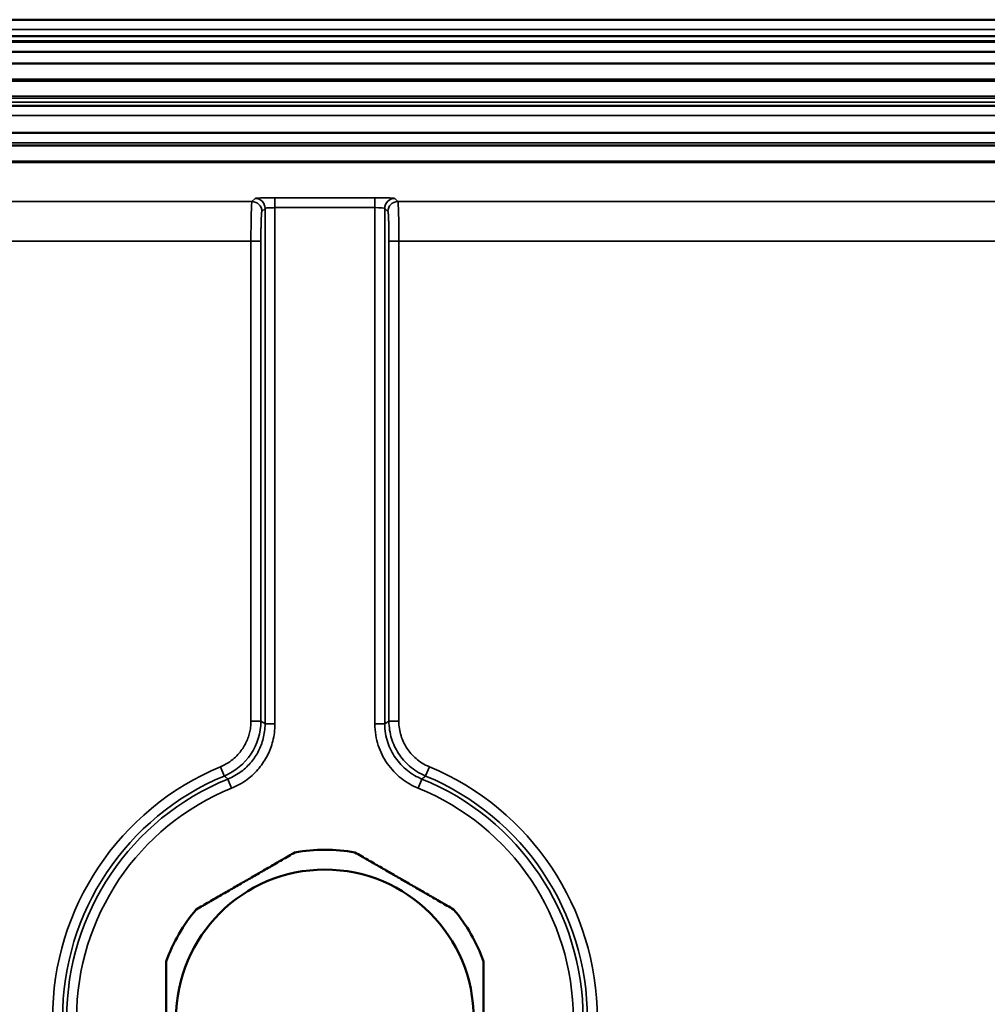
# Model space of a CAD drawing. Header units: millimetres. Extents: x 75 to 4764, y 75 to 3163.
# Tile 52 of 198: x 2043 to 2092, y 1024 to 1073. Entities that reach past the tile are written whole.
import ezdxf

# ---------------------------------------------------------------- set-up
doc = ezdxf.new("R2010")
doc.units = ezdxf.units.MM
doc.header["$LTSCALE"] = 15
doc.layers.add('Visible (ISO)', color=7, linetype='Continuous', lineweight=50)
doc.layers.add('Visible Narrow (ISO)', color=7, linetype='Continuous', lineweight=35)

msp = doc.modelspace()

# ---------------------------------------------------------------- linework, layer by layer
at = {"layer": 'Visible (ISO)'}
for p, q in [((1491.875, 1073.457), (2264.475, 1073.457)), ((2264.475, 1072.633), (1491.875, 1072.633)), ((1491.875, 1072.347), (2264.475, 1072.347)), ((1491.875, 1071.834), (2264.475, 1071.834)), ((1491.875, 1071.253), (2264.475, 1071.253)), ((1491.875, 1070.384), (2264.475, 1070.384)), ((2264.475, 1069.125), (1491.875, 1069.125)), ((2264.475, 1067.748), (1491.875, 1067.748)), ((1623.13, 1067.122), (2133.22, 1067.122)), ((2138.362, 1066.319), (1617.988, 1066.319)), ((1618.023, 1066.284), (2138.327, 1066.284))]:
    msp.add_line(p, q, dxfattribs=at)
msp.add_circle((2058.175, 1023.133), 7.5, dxfattribs=at)
for start, end in [(79.7499, 100.2501), (139.7499, 160.2501), (19.7499, 40.2501)]:
    msp.add_arc((2058.175, 1023.133), 8.5, start, end, dxfattribs=at)
for points in [[(2051.688, 1028.626), (2054.175, 1030.062), (2056.663, 1031.498)], [(2059.688, 1031.498), (2062.175, 1030.062), (2064.663, 1028.626)], [(2050.175, 1026.006), (2050.175, 1023.133), (2050.175, 1020.261)], [(2066.175, 1026.006), (2066.175, 1023.133), (2066.175, 1020.261)]]:
    msp.add_rational_spline(points, [1.18181818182, 1.25568181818, 1.18181818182], degree=2, dxfattribs=at)
at = {"layer": 'Visible Narrow (ISO)'}
for p, q in [((1491.875, 1072.957), (2264.475, 1072.957)), ((2264.475, 1072.4), (1491.875, 1072.4)), ((1491.875, 1070.465), (2264.475, 1070.465)), ((1491.875, 1069.596), (2264.475, 1069.596)), ((1491.875, 1069.511), (2264.475, 1069.511)), ((1491.875, 1069.306), (2264.475, 1069.306)), ((2264.475, 1068.629), (1491.875, 1068.629)), ((2264.475, 1067.252), (1491.875, 1067.252)), ((1623.13, 1067.121), (2133.22, 1067.121)), ((2038.584, 1064.291), (2054.498, 1064.291)), ((2054.498, 1064.291), (2054.659, 1064.452)), ((2055.658, 1064.485), (2060.692, 1064.485)), ((2055.658, 1064.485), (2055.658, 1063.986)), ((2060.692, 1063.986), (2060.692, 1064.485)), ((2061.692, 1064.452), (2061.852, 1064.291)), ((2061.852, 1064.291), (2115.506, 1064.291)), ((2054.998, 1063.792), (2055.158, 1063.952)), ((2055.158, 1037.976), (2055.158, 1063.952)), ((2055.658, 1063.986), (2060.692, 1063.986)), ((2055.658, 1037.976), (2055.658, 1063.986)), ((2060.692, 1063.986), (2060.692, 1037.976)), ((2061.192, 1063.952), (2061.192, 1037.976)), ((2061.192, 1063.952), (2061.352, 1063.792)), ((2054.448, 1062.293), (2038.6, 1062.293)), ((2054.448, 1038.117), (2054.448, 1062.293)), ((2054.948, 1062.293), (2054.448, 1062.293)), ((2054.948, 1038.117), (2054.948, 1062.293)), ((2061.403, 1062.293), (2061.403, 1038.117)), ((2061.403, 1062.293), (2061.902, 1062.293)), ((2115.506, 1062.293), (2061.902, 1062.293)), ((2061.902, 1062.293), (2061.902, 1038.117)), ((2054.948, 1038.117), (2054.448, 1038.117)), ((2055.658, 1037.976), (2055.158, 1037.976)), ((2060.692, 1037.976), (2061.192, 1037.976)), ((2061.403, 1038.117), (2061.902, 1038.117)), ((2053.1, 1035.349), (2052.908, 1035.81)), ((2063.25, 1035.349), (2063.442, 1035.81)), ((2053.474, 1034.734), (2053.286, 1035.197)), ((2062.876, 1034.734), (2063.064, 1035.197))]:
    msp.add_line(p, q, dxfattribs=at)
for radius, start, end in [(13.727, 112.5628, 247.4372), (13.727, 292.5628, 67.4372), (13.228, 112.5628, 247.4372), (13.017, 112.0606, 247.9394), (13.017, 292.0606, 67.9394), (13.228, 292.5628, 67.4372), (12.517, 112.0606, 247.9394), (12.517, 292.0606, 67.9394)]:
    msp.add_arc((2058.175, 1023.133), radius, start, end, dxfattribs=at)
for centre, major_axis, ratio, start_param, end_param in [((2054.5, 1062.293), (0, 2), 0.026189, 0.034907, 1.570797), ((2054.498, 1063.792), (0.354, -0.354), 0.998783, 0.786007, 2.355586), ((2054.659, 1063.952), (0.354, -0.354), 0.998783, 0.786007, 2.355586), ((2061.692, 1063.952), (0.354, 0.354), 0.998783, 0.786007, 2.355586), ((2061.852, 1063.792), (-0.354, -0.354), 0.998783, 3.9276, 5.497178), ((2061.85, 1062.293), (0, 2), 0.026191, 4.712389, 6.248279), ((2060.692, 1063.951), (-0.5, 0), 0.069839, 3.176476, 4.712356), ((2051.946, 1038.12), (-2.51, 1.648), 0.999359, 2.545988, 3.722111)]:
    msp.add_ellipse(centre, major_axis=major_axis, ratio=ratio, start_param=start_param, end_param=end_param, dxfattribs=at)
for points, knots in [([(2054.659, 1064.452), (2054.66, 1064.453), (2054.665, 1064.455), (2054.674, 1064.457), (2054.683, 1064.458), (2054.695, 1064.46), (2054.711, 1064.462), (2054.727, 1064.463), (2054.748, 1064.465), (2054.773, 1064.467), (2054.798, 1064.468), (2054.829, 1064.47), (2054.866, 1064.472), (2054.903, 1064.473), (2054.946, 1064.475), (2054.997, 1064.477), (2055.048, 1064.478), (2055.106, 1064.48), (2055.172, 1064.481), (2055.239, 1064.482), (2055.313, 1064.483), (2055.394, 1064.484), (2055.475, 1064.485), (2055.563, 1064.485), (2055.658, 1064.485)], [0, 0, 0, 0, 0.125, 0.125, 0.125, 0.25, 0.25, 0.25, 0.375, 0.375, 0.375, 0.5, 0.5, 0.5, 0.625, 0.625, 0.625, 0.75, 0.75, 0.75, 0.875, 0.875, 0.875, 1, 1, 1, 1]), ([(2060.692, 1064.485), (2060.729, 1064.485), (2060.766, 1064.485), (2060.805, 1064.485), (2060.844, 1064.485), (2060.885, 1064.485), (2060.926, 1064.484), (2060.968, 1064.484), (2061.011, 1064.483), (2061.055, 1064.483), (2061.098, 1064.482), (2061.143, 1064.482), (2061.188, 1064.481), (2061.233, 1064.48), (2061.279, 1064.479), (2061.323, 1064.477), (2061.368, 1064.476), (2061.411, 1064.475), (2061.452, 1064.473), (2061.494, 1064.471), (2061.532, 1064.469), (2061.566, 1064.467), (2061.601, 1064.465), (2061.63, 1064.463), (2061.652, 1064.46), (2061.674, 1064.457), (2061.689, 1064.455), (2061.692, 1064.452)], [0, 0, 0, 0, 0.111111, 0.111111, 0.111111, 0.222222, 0.222222, 0.222222, 0.333333, 0.333333, 0.333333, 0.444444, 0.444444, 0.444444, 0.555556, 0.555556, 0.555556, 0.666667, 0.666667, 0.666667, 0.777778, 0.777778, 0.777778, 0.888889, 0.888889, 0.888889, 1, 1, 1, 1]), ([(2054.948, 1062.293), (2054.948, 1062.356), (2054.948, 1062.419), (2054.948, 1062.484), (2054.948, 1062.548), (2054.949, 1062.613), (2054.949, 1062.679), (2054.95, 1062.745), (2054.951, 1062.812), (2054.952, 1062.88), (2054.953, 1062.947), (2054.954, 1063.015), (2054.955, 1063.083), (2054.957, 1063.15), (2054.959, 1063.218), (2054.961, 1063.283), (2054.963, 1063.347), (2054.965, 1063.409), (2054.967, 1063.467), (2054.97, 1063.524), (2054.973, 1063.577), (2054.976, 1063.623), (2054.979, 1063.669), (2054.982, 1063.709), (2054.986, 1063.738), (2054.99, 1063.768), (2054.994, 1063.787), (2054.998, 1063.792)], [0, 0, 0, 0, 0.111111, 0.111111, 0.111111, 0.222222, 0.222222, 0.222222, 0.333333, 0.333333, 0.333333, 0.444444, 0.444444, 0.444444, 0.555556, 0.555556, 0.555556, 0.666667, 0.666667, 0.666667, 0.777778, 0.777778, 0.777778, 0.888889, 0.888889, 0.888889, 1, 1, 1, 1]), ([(2061.352, 1063.792), (2061.354, 1063.789), (2061.357, 1063.783), (2061.359, 1063.772), (2061.361, 1063.762), (2061.363, 1063.747), (2061.366, 1063.727), (2061.368, 1063.707), (2061.37, 1063.681), (2061.373, 1063.65), (2061.375, 1063.619), (2061.377, 1063.582), (2061.38, 1063.538), (2061.382, 1063.494), (2061.384, 1063.443), (2061.386, 1063.384), (2061.388, 1063.324), (2061.391, 1063.258), (2061.392, 1063.183), (2061.394, 1063.109), (2061.396, 1063.027), (2061.398, 1062.937), (2061.399, 1062.847), (2061.4, 1062.749), (2061.401, 1062.641), (2061.402, 1062.534), (2061.403, 1062.418), (2061.403, 1062.293)], [0, 0, 0, 0, 0.111111, 0.111111, 0.111111, 0.222222, 0.222222, 0.222222, 0.333333, 0.333333, 0.333333, 0.444444, 0.444444, 0.444444, 0.555556, 0.555556, 0.555556, 0.666667, 0.666667, 0.666667, 0.777778, 0.777778, 0.777778, 0.888889, 0.888889, 0.888889, 1, 1, 1, 1]), ([(2052.908, 1035.81), (2053.049, 1035.869), (2053.176, 1035.936), (2053.291, 1036.009), (2053.406, 1036.083), (2053.509, 1036.161), (2053.6, 1036.242), (2053.692, 1036.323), (2053.772, 1036.405), (2053.844, 1036.488), (2053.915, 1036.571), (2053.978, 1036.655), (2054.033, 1036.739), (2054.089, 1036.823), (2054.137, 1036.907), (2054.18, 1036.992), (2054.223, 1037.077), (2054.26, 1037.163), (2054.293, 1037.25), (2054.325, 1037.338), (2054.352, 1037.427), (2054.375, 1037.519), (2054.398, 1037.611), (2054.416, 1037.706), (2054.428, 1037.805), (2054.441, 1037.905), (2054.448, 1038.009), (2054.448, 1038.117)], [0, 0, 0, 0, 0.111111, 0.111111, 0.111111, 0.222222, 0.222222, 0.222222, 0.333333, 0.333333, 0.333333, 0.444444, 0.444444, 0.444444, 0.555556, 0.555556, 0.555556, 0.666667, 0.666667, 0.666667, 0.777778, 0.777778, 0.777778, 0.888889, 0.888889, 0.888889, 1, 1, 1, 1]), ([(2053.286, 1035.197), (2053.535, 1035.298), (2053.76, 1035.429), (2053.958, 1035.577), (2054.156, 1035.724), (2054.326, 1035.89), (2054.47, 1036.064), (2054.613, 1036.238), (2054.732, 1036.419), (2054.83, 1036.612), (2054.929, 1036.805), (2055.008, 1037.008), (2055.065, 1037.235), (2055.123, 1037.462), (2055.158, 1037.713), (2055.158, 1037.976)], [0, 0, 0, 0, 0.2, 0.2, 0.2, 0.4, 0.4, 0.4, 0.6, 0.6, 0.6, 0.8, 0.8, 0.8, 1, 1, 1, 1]), ([(2053.474, 1034.734), (2053.769, 1034.854), (2054.028, 1035.005), (2054.257, 1035.177), (2054.487, 1035.349), (2054.686, 1035.542), (2054.854, 1035.745), (2055.023, 1035.948), (2055.16, 1036.16), (2055.275, 1036.385), (2055.39, 1036.61), (2055.483, 1036.848), (2055.55, 1037.112), (2055.617, 1037.376), (2055.658, 1037.665), (2055.658, 1037.976)], [0, 0, 0, 0, 0.2, 0.2, 0.2, 0.4, 0.4, 0.4, 0.6, 0.6, 0.6, 0.8, 0.8, 0.8, 1, 1, 1, 1]), ([(2055.158, 1037.976), (2055.15, 1037.981), (2055.142, 1037.987), (2055.134, 1037.992), (2055.12, 1038.002), (2055.106, 1038.011), (2055.091, 1038.021), (2055.072, 1038.034), (2055.053, 1038.047), (2055.033, 1038.06), (2055.029, 1038.063), (2055.025, 1038.065), (2055.021, 1038.068), (2054.997, 1038.084), (2054.973, 1038.101), (2054.948, 1038.117)], [0, 0, 0, 0, 0.121912, 0.121912, 0.121912, 0.333333, 0.333333, 0.333333, 0.609609, 0.609609, 0.609609, 0.666667, 0.666667, 0.666667, 1, 1, 1, 1]), ([(2060.692, 1037.976), (2060.692, 1037.582), (2060.759, 1037.217), (2060.866, 1036.886), (2060.974, 1036.555), (2061.122, 1036.258), (2061.318, 1035.98), (2061.514, 1035.702), (2061.758, 1035.442), (2062.021, 1035.232), (2062.284, 1035.021), (2062.566, 1034.86), (2062.876, 1034.734)], [0, 0, 0, 0, 0.25, 0.25, 0.25, 0.5, 0.5, 0.5, 0.75, 0.75, 0.75, 1, 1, 1, 1]), ([(2061.403, 1038.117), (2061.383, 1038.104), (2061.364, 1038.091), (2061.344, 1038.078), (2061.341, 1038.076), (2061.338, 1038.074), (2061.336, 1038.072), (2061.313, 1038.057), (2061.289, 1038.042), (2061.265, 1038.025), (2061.257, 1038.019), (2061.247, 1038.013), (2061.238, 1038.007), (2061.223, 1037.997), (2061.208, 1037.987), (2061.192, 1037.976)], [0, 0, 0, 0, 0.2937394, 0.2937394, 0.2937394, 0.3333333, 0.3333333, 0.3333333, 0.6666667, 0.6666667, 0.6666667, 0.7915205, 0.7915205, 0.7915205, 1, 1, 1, 1]), ([(2061.192, 1037.976), (2061.192, 1037.646), (2061.247, 1037.327), (2061.341, 1037.042), (2061.435, 1036.757), (2061.562, 1036.504), (2061.728, 1036.265), (2061.894, 1036.026), (2062.102, 1035.804), (2062.331, 1035.624), (2062.559, 1035.443), (2062.806, 1035.302), (2063.064, 1035.197)], [0, 0, 0, 0, 0.25, 0.25, 0.25, 0.5, 0.5, 0.5, 0.75, 0.75, 0.75, 1, 1, 1, 1]), ([(2061.403, 1038.117), (2061.403, 1037.806), (2061.452, 1037.505), (2061.536, 1037.232), (2061.621, 1036.959), (2061.738, 1036.714), (2061.886, 1036.485), (2062.035, 1036.256), (2062.215, 1036.043), (2062.441, 1035.848), (2062.667, 1035.653), (2062.94, 1035.478), (2063.25, 1035.349)], [0, 0, 0, 0, 0.25, 0.25, 0.25, 0.5, 0.5, 0.5, 0.75, 0.75, 0.75, 1, 1, 1, 1]), ([(2061.902, 1038.117), (2061.902, 1037.852), (2061.944, 1037.606), (2062.014, 1037.38), (2062.083, 1037.154), (2062.181, 1036.948), (2062.305, 1036.757), (2062.43, 1036.565), (2062.581, 1036.388), (2062.768, 1036.226), (2062.955, 1036.065), (2063.178, 1035.92), (2063.442, 1035.81)], [0.0000001, 0.0000001, 0.0000001, 0.0000001, 0.25, 0.25, 0.25, 0.5, 0.5, 0.5, 0.75, 0.75, 0.75, 1, 1, 1, 1]), ([(2053.286, 1035.197), (2053.279, 1035.203), (2053.272, 1035.209), (2053.265, 1035.215), (2053.252, 1035.225), (2053.24, 1035.235), (2053.227, 1035.246), (2053.21, 1035.259), (2053.193, 1035.273), (2053.176, 1035.287), (2053.172, 1035.29), (2053.168, 1035.293), (2053.165, 1035.296), (2053.144, 1035.313), (2053.122, 1035.331), (2053.1, 1035.349)], [0, 0, 0, 0, 0.121912, 0.121912, 0.121912, 0.333333, 0.333333, 0.333333, 0.609609, 0.609609, 0.609609, 0.666667, 0.666667, 0.666667, 1, 1, 1, 1]), ([(2063.25, 1035.349), (2063.233, 1035.335), (2063.216, 1035.321), (2063.198, 1035.306), (2063.196, 1035.304), (2063.193, 1035.303), (2063.191, 1035.301), (2063.171, 1035.284), (2063.15, 1035.267), (2063.129, 1035.25), (2063.121, 1035.244), (2063.113, 1035.237), (2063.105, 1035.231), (2063.092, 1035.22), (2063.078, 1035.209), (2063.064, 1035.197)], [0, 0, 0, 0, 0.2937394, 0.2937394, 0.2937394, 0.3333333, 0.3333333, 0.3333333, 0.6666667, 0.6666667, 0.6666667, 0.7915205, 0.7915205, 0.7915205, 1, 1, 1, 1])]:
    msp.add_open_spline(points, degree=3, knots=knots, dxfattribs=at)
msp.add_open_spline([(2055.158, 1063.952), (2055.159, 1063.954), (2055.164, 1063.957), (2055.182, 1063.962), (2055.213, 1063.967), (2055.259, 1063.972), (2055.324, 1063.977), (2055.411, 1063.981), (2055.522, 1063.985), (2055.611, 1063.986), (2055.658, 1063.986)], degree=3, dxfattribs=at)

doc.saveas('drawing.dxf')
